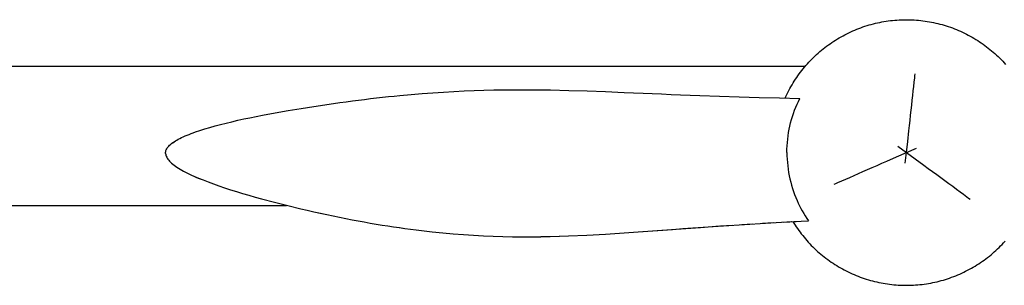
# Model space of a CAD drawing. Header units: millimetres. Extents: x -1529 to 1529, y -292 to 325.
# Tile 17 of 18: x 731 to 1030, y 245 to 325. Entities that reach past the tile are written whole.
import ezdxf

# ---------------------------------------------------------------- set-up
doc = ezdxf.new("R2010")
doc.units = ezdxf.units.MM
doc.layers.add('VISIBLE', color=7, linetype='Continuous')

msp = doc.modelspace()

# ---------------------------------------------------------------- linework, layer by layer
at = {"layer": 'VISIBLE'}
for p, q in [((986.07, 322.86), (986.7, 323.08)), ((986.7, 323.08), (987.32, 323.29)), ((987.32, 323.29), (987.95, 323.49)), ((987.95, 323.49), (988.58, 323.68)), ((988.58, 323.68), (989.22, 323.86)), ((989.22, 323.86), (989.86, 324.03)), ((989.86, 324.03), (990.5, 324.19)), ((990.5, 324.19), (991.14, 324.33)), ((991.14, 324.33), (991.79, 324.47)), ((991.79, 324.47), (992.43, 324.6)), ((992.43, 324.6), (993.08, 324.71)), ((993.08, 324.71), (993.73, 324.82)), ((993.73, 324.82), (994.39, 324.92)), ((994.39, 324.92), (995.04, 325)), ((995.04, 325), (995.7, 325.07)), ((995.7, 325.07), (996.35, 325.14)), ((996.35, 325.14), (997.01, 325.19)), ((997.01, 325.19), (997.67, 325.23)), ((997.67, 325.23), (998.33, 325.26)), ((998.33, 325.26), (998.99, 325.28)), ((998.99, 325.28), (999.65, 325.29)), ((999.65, 325.29), (1000.31, 325.29)), ((1000.31, 325.29), (1000.97, 325.27)), ((1000.97, 325.27), (1001.63, 325.25)), ((1001.63, 325.25), (1002.29, 325.21)), ((1002.29, 325.21), (1002.95, 325.17)), ((1002.95, 325.17), (1003.6, 325.11)), ((1003.6, 325.11), (1004.26, 325.04)), ((1004.26, 325.04), (1004.91, 324.97)), ((1004.91, 324.97), (1005.57, 324.88)), ((1005.57, 324.88), (1006.22, 324.78)), ((1006.22, 324.78), (1006.87, 324.67)), ((1006.87, 324.67), (1007.52, 324.55)), ((1007.52, 324.55), (1008.17, 324.42)), ((1008.17, 324.42), (1008.81, 324.28)), ((1008.81, 324.28), (1009.45, 324.13)), ((1009.45, 324.13), (1010.09, 323.97)), ((1010.09, 323.97), (1010.73, 323.79)), ((1010.73, 323.79), (1011.36, 323.61)), ((1011.36, 323.61), (1012, 323.42)), ((1012, 323.42), (1012.62, 323.21)), ((1012.62, 323.21), (1013.25, 323)), ((1013.25, 323), (1013.87, 322.78)), ((979.51, 319.78), (980.09, 320.11)), ((980.09, 320.11), (980.66, 320.43)), ((980.66, 320.43), (981.25, 320.74)), ((981.25, 320.74), (981.83, 321.04)), ((981.83, 321.04), (982.43, 321.33)), ((982.43, 321.33), (983.02, 321.61)), ((983.02, 321.61), (983.63, 321.88)), ((983.63, 321.88), (984.23, 322.14)), ((984.23, 322.14), (984.84, 322.39)), ((984.84, 322.39), (985.46, 322.63)), ((985.46, 322.63), (986.07, 322.86)), ((1013.87, 322.78), (1014.48, 322.54)), ((1014.48, 322.54), (1015.1, 322.3)), ((1015.1, 322.3), (1015.71, 322.04)), ((1015.71, 322.04), (1016.31, 321.78)), ((1016.31, 321.78), (1016.91, 321.5)), ((1016.91, 321.5), (1017.51, 321.22)), ((1017.51, 321.22), (1018.1, 320.93)), ((1018.1, 320.93), (1018.68, 320.62)), ((1018.68, 320.62), (1019.27, 320.31)), ((1019.27, 320.31), (1019.84, 319.99)), ((1019.84, 319.99), (1020.41, 319.66)), ((975.14, 316.83), (975.67, 317.23)), ((975.67, 317.23), (976.2, 317.62)), ((976.2, 317.62), (976.74, 318)), ((976.74, 318), (977.28, 318.38)), ((977.28, 318.38), (977.83, 318.74)), ((977.83, 318.74), (978.38, 319.1)), ((978.38, 319.1), (978.95, 319.44)), ((978.95, 319.44), (979.51, 319.78)), ((1020.41, 319.66), (1020.98, 319.32)), ((1020.98, 319.32), (1021.54, 318.97)), ((1021.54, 318.97), (1022.09, 318.61)), ((1022.09, 318.61), (1022.64, 318.24)), ((1022.64, 318.24), (1023.18, 317.86)), ((1023.18, 317.86), (1023.71, 317.47)), ((1023.71, 317.47), (1024.24, 317.08)), ((1024.24, 317.08), (1024.76, 316.68)), ((971.66, 313.79), (972.14, 314.25)), ((972.14, 314.25), (972.62, 314.7)), ((972.62, 314.7), (973.11, 315.14)), ((973.11, 315.14), (973.61, 315.58)), ((973.61, 315.58), (974.11, 316)), ((974.11, 316), (974.62, 316.42)), ((974.62, 316.42), (975.14, 316.83)), ((1024.76, 316.68), (1025.28, 316.26)), ((1025.28, 316.26), (1025.79, 315.84)), ((1025.79, 315.84), (1026.29, 315.42)), ((1026.29, 315.42), (1026.79, 314.98)), ((1026.79, 314.98), (1027.27, 314.53)), ((1027.27, 314.53), (1027.75, 314.08)), ((1027.75, 314.08), (1028.23, 313.62)), ((430.55, 311.22), (969.25, 311.22)), ((968.97, 310.89), (969.4, 311.39)), ((969.4, 311.39), (969.84, 311.89)), ((969.84, 311.89), (970.28, 312.38)), ((970.28, 312.38), (970.73, 312.86)), ((970.73, 312.86), (971.19, 313.33)), ((971.19, 313.33), (971.66, 313.79)), ((1028.23, 313.62), (1028.69, 313.15)), ((1028.69, 313.15), (1029.15, 312.68)), ((1029.15, 312.68), (1029.6, 312.2)), ((1029.6, 312.2), (1030.04, 311.71)), ((966.58, 307.74), (966.95, 308.28)), ((966.95, 308.28), (967.34, 308.82)), ((967.34, 308.82), (967.74, 309.34)), ((967.74, 309.34), (968.14, 309.87)), ((968.14, 309.87), (968.55, 310.38)), ((968.55, 310.38), (968.97, 310.89)), ((1002.41, 307.62), (1002.48, 308.23)), ((1002.48, 308.23), (1002.54, 308.83)), ((964.83, 304.94), (965.16, 305.51)), ((965.16, 305.51), (965.5, 306.08)), ((965.5, 306.08), (965.85, 306.64)), ((965.85, 306.64), (966.21, 307.19)), ((966.21, 307.19), (966.58, 307.74)), ((1001.98, 303.67), (1002.13, 305.03)), ((1002.13, 305.03), (1002.27, 306.35)), ((1002.27, 306.35), (1002.41, 307.62)), ((842.57, 301.92), (844.32, 302.1)), ((844.32, 302.1), (846.05, 302.27)), ((846.05, 302.27), (849.46, 302.58)), ((849.46, 302.58), (852.8, 302.86)), ((852.8, 302.86), (856.07, 303.1)), ((856.07, 303.1), (859.29, 303.32)), ((859.29, 303.32), (862.44, 303.5)), ((862.44, 303.5), (865.55, 303.65)), ((865.55, 303.65), (868.6, 303.77)), ((868.6, 303.77), (871.62, 303.87)), ((871.62, 303.87), (874.59, 303.95)), ((874.59, 303.95), (877.52, 304)), ((877.52, 304), (880.42, 304.02)), ((880.42, 304.02), (883.3, 304.03)), ((883.3, 304.03), (886.15, 304.02)), ((886.15, 304.02), (888.97, 303.99)), ((888.97, 303.99), (891.79, 303.95)), ((891.79, 303.95), (897.38, 303.82)), ((897.38, 303.82), (902.96, 303.65)), ((902.96, 303.65), (908.55, 303.44)), ((908.55, 303.44), (914.19, 303.21)), ((914.19, 303.21), (917.03, 303.09)), ((917.03, 303.09), (919.91, 302.97)), ((919.91, 302.97), (922.73, 302.85)), ((922.73, 302.85), (925.57, 302.74)), ((925.57, 302.74), (928.44, 302.62)), ((928.44, 302.62), (931.34, 302.51)), ((931.34, 302.51), (934.25, 302.4)), ((934.25, 302.4), (937.19, 302.29)), ((937.19, 302.29), (943.13, 302.07)), ((943.13, 302.07), (949.14, 301.87)), ((963.06, 301.47), (963.31, 302.01)), ((963.31, 302.01), (963.6, 302.61)), ((963.6, 302.61), (963.89, 303.2)), ((963.89, 303.2), (964.19, 303.79)), ((964.19, 303.79), (964.51, 304.37)), ((964.51, 304.37), (964.83, 304.94)), ((1001.67, 300.82), (1001.83, 302.26)), ((1001.83, 302.26), (1001.98, 303.67)), ((819.92, 298.97), (821.93, 299.28)), ((821.93, 299.28), (823.92, 299.57)), ((823.92, 299.57), (825.89, 299.85)), ((825.89, 299.85), (827.83, 300.13)), ((827.83, 300.13), (829.75, 300.39)), ((829.75, 300.39), (831.64, 300.64)), ((831.64, 300.64), (833.52, 300.88)), ((833.52, 300.88), (835.37, 301.1)), ((835.37, 301.1), (837.2, 301.32)), ((837.2, 301.32), (839.01, 301.53)), ((839.01, 301.53), (840.8, 301.73)), ((840.8, 301.73), (842.57, 301.92)), ((949.14, 301.87), (955.21, 301.69)), ((955.21, 301.69), (961.35, 301.51)), ((961.35, 301.51), (967.53, 301.36)), ((966.32, 298.7), (966.7, 299.6)), ((966.7, 299.6), (967.11, 300.49)), ((967.11, 300.49), (967.53, 301.36)), ((967.53, 301.36), (967.53, 301.36)), ((967.53, 301.36), (967.53, 301.36)), ((1001.34, 297.82), (1001.51, 299.33)), ((1001.51, 299.33), (1001.67, 300.82)), ((802.44, 295.92), (804.36, 296.3)), ((804.36, 296.3), (808.24, 297.02)), ((808.24, 297.02), (812.16, 297.71)), ((812.16, 297.71), (816.06, 298.36)), ((816.06, 298.36), (818, 298.67)), ((818, 298.67), (819.92, 298.97)), ((965.31, 295.9), (965.62, 296.85)), ((965.62, 296.85), (965.96, 297.78)), ((965.96, 297.78), (966.32, 298.7)), ((1001, 294.71), (1001.17, 296.28)), ((1001.17, 296.28), (1001.34, 297.82)), ((789.95, 293.03), (791.6, 293.47)), ((791.6, 293.47), (793.3, 293.9)), ((793.3, 293.9), (795.05, 294.32)), ((795.05, 294.32), (796.85, 294.73)), ((796.85, 294.73), (798.68, 295.14)), ((798.68, 295.14), (800.55, 295.53)), ((800.55, 295.53), (802.44, 295.92)), ((964.52, 293), (964.75, 293.97)), ((964.75, 293.97), (965.02, 294.94)), ((965.02, 294.94), (965.31, 295.9)), ((1000.65, 291.52), (1000.83, 293.12)), ((1000.83, 293.12), (1001, 294.71)), ((780.86, 289.98), (781.44, 290.22)), ((780.87, 289.98), (781.45, 290.23)), ((781.44, 290.22), (782.04, 290.47)), ((781.45, 290.23), (782.05, 290.47)), ((782.04, 290.47), (782.67, 290.71)), ((782.05, 290.47), (782.67, 290.71)), ((782.67, 290.71), (783.32, 290.95)), ((783.31, 290.95), (783.32, 290.95)), ((783.32, 290.95), (783.98, 291.19)), ((783.98, 291.19), (785.37, 291.66)), ((785.37, 291.66), (786.83, 292.13)), ((786.83, 292.13), (788.36, 292.58)), ((788.36, 292.58), (789.95, 293.03)), ((963.97, 290.01), (964.13, 291.01)), ((964.13, 291.01), (964.31, 292.01)), ((964.31, 292.01), (964.52, 293)), ((1000.29, 288.26), (1000.65, 291.52)), ((775.88, 286.89), (776.15, 287.15)), ((775.88, 286.88), (776.14, 287.15)), ((776.14, 287.15), (776.43, 287.42)), ((776.15, 287.15), (776.44, 287.42)), ((776.43, 287.42), (776.76, 287.68)), ((776.44, 287.42), (776.76, 287.68)), ((776.76, 287.68), (777.11, 287.95)), ((776.76, 287.68), (777.11, 287.94)), ((777.11, 287.95), (777.49, 288.21)), ((777.11, 287.94), (777.49, 288.2)), ((777.49, 288.21), (777.9, 288.46)), ((777.49, 288.2), (777.89, 288.46)), ((777.89, 288.46), (778.32, 288.72)), ((777.9, 288.46), (778.33, 288.72)), ((778.32, 288.72), (778.78, 288.97)), ((778.33, 288.72), (778.79, 288.98)), ((778.78, 288.97), (779.27, 289.23)), ((778.79, 288.98), (779.27, 289.23)), ((779.27, 289.23), (779.78, 289.48)), ((779.27, 289.23), (779.78, 289.48)), ((779.78, 289.48), (780.31, 289.73)), ((779.78, 289.48), (780.31, 289.73)), ((780.31, 289.73), (780.87, 289.98)), ((780.31, 289.73), (780.86, 289.98)), ((963.68, 286.98), (963.75, 287.99)), ((963.75, 287.99), (963.84, 289)), ((963.84, 289), (963.97, 290.01)), ((999.94, 284.98), (1000.29, 288.26)), ((774.91, 284.68), (774.92, 284.97)), ((774.91, 284.68), (774.95, 284.39)), ((774.91, 284.68), (774.95, 284.39)), ((774.92, 284.97), (774.96, 285.25)), ((774.92, 284.97), (774.95, 285.25)), ((774.92, 284.97), (774.95, 285.25)), ((774.92, 284.68), (774.92, 284.97)), ((774.92, 284.68), (774.95, 284.39)), ((774.95, 285.25), (775.03, 285.52)), ((774.95, 284.39), (775.02, 284.1)), ((774.95, 284.39), (775.02, 284.1)), ((774.95, 284.39), (775.02, 284.1)), ((774.96, 285.25), (775.03, 285.53)), ((775.02, 284.1), (775.12, 283.81)), ((775.02, 284.1), (775.12, 283.81)), ((775.03, 285.53), (775.14, 285.8)), ((775.03, 285.52), (775.13, 285.8)), ((775.13, 285.8), (775.27, 286.07)), ((775.14, 285.8), (775.28, 286.08)), ((775.27, 286.07), (775.44, 286.35)), ((775.28, 286.08), (775.45, 286.35)), ((775.44, 286.35), (775.64, 286.62)), ((775.45, 286.35), (775.65, 286.62)), ((775.64, 286.62), (775.88, 286.88)), ((775.65, 286.62), (775.88, 286.89)), ((963.62, 284.94), (963.63, 285.96)), ((963.62, 284.94), (963.63, 283.93)), ((963.63, 285.96), (963.68, 286.98)), ((996.91, 283.65), (999.94, 284.98)), ((997.27, 286.93), (999.94, 284.98)), ((999.57, 281.7), (999.94, 284.98)), ((999.94, 284.98), (1002.96, 286.31)), ((999.94, 284.98), (1002.6, 283.03)), ((775.12, 283.81), (775.26, 283.52)), ((775.12, 283.81), (775.26, 283.52)), ((775.26, 283.52), (775.43, 283.22)), ((775.26, 283.52), (775.43, 283.22)), ((775.43, 283.22), (775.63, 282.92)), ((775.43, 283.22), (775.64, 282.93)), ((775.63, 282.92), (775.87, 282.63)), ((775.64, 282.93), (775.87, 282.63)), ((775.87, 282.63), (776.14, 282.33)), ((775.87, 282.63), (776.14, 282.33)), ((776.14, 282.33), (776.43, 282.03)), ((776.14, 282.33), (776.44, 282.03)), ((776.43, 282.03), (776.76, 281.73)), ((776.44, 282.03), (776.77, 281.73)), ((776.76, 281.73), (777.12, 281.43)), ((776.77, 281.73), (777.13, 281.43)), ((777.12, 281.43), (777.51, 281.13)), ((777.13, 281.43), (777.52, 281.13)), ((777.51, 281.13), (777.92, 280.83)), ((777.52, 281.13), (777.93, 280.83)), ((963.63, 283.93), (963.68, 282.91)), ((963.68, 282.91), (963.75, 281.9)), ((963.75, 281.9), (963.85, 280.89)), ((990.97, 281.04), (992.43, 281.68)), ((992.43, 281.68), (993.91, 282.34)), ((993.91, 282.34), (996.91, 283.65)), ((1002.6, 283.03), (1005.23, 281.09)), ((1005.23, 281.09), (1006.54, 280.14)), ((777.92, 280.83), (778.37, 280.53)), ((777.93, 280.83), (778.37, 280.53)), ((778.37, 280.53), (778.84, 280.23)), ((778.37, 280.53), (778.84, 280.23)), ((778.84, 280.23), (779.33, 279.92)), ((778.84, 280.23), (779.34, 279.93)), ((779.33, 279.92), (779.85, 279.62)), ((779.34, 279.93), (779.86, 279.62)), ((779.85, 279.62), (780.4, 279.32)), ((779.86, 279.62), (780.41, 279.32)), ((780.4, 279.32), (780.97, 279.02)), ((780.41, 279.32), (780.98, 279.02)), ((780.97, 279.02), (781.56, 278.71)), ((780.98, 279.02), (781.57, 278.72)), ((781.56, 278.71), (782.18, 278.41)), ((781.57, 278.72), (782.19, 278.41)), ((782.18, 278.41), (782.82, 278.11)), ((782.19, 278.41), (782.83, 278.11)), ((782.82, 278.11), (783.48, 277.81)), ((782.83, 278.11), (783.49, 277.81)), ((963.85, 280.89), (963.98, 279.89)), ((963.98, 279.89), (964.13, 278.89)), ((964.13, 278.89), (964.32, 277.9)), ((984.01, 277.98), (985.34, 278.57)), ((985.34, 278.57), (986.71, 279.17)), ((986.71, 279.17), (988.1, 279.78)), ((988.1, 279.78), (989.53, 280.41)), ((989.53, 280.41), (990.97, 281.04)), ((1006.54, 280.14), (1007.82, 279.19)), ((1007.82, 279.19), (1009.09, 278.26)), ((1009.09, 278.26), (1010.34, 277.34)), ((783.48, 277.81), (784.16, 277.51)), ((783.49, 277.81), (784.17, 277.51)), ((784.16, 277.51), (784.86, 277.21)), ((784.17, 277.51), (784.87, 277.21)), ((784.86, 277.21), (786.32, 276.61)), ((784.87, 277.21), (786.33, 276.61)), ((786.32, 276.61), (787.86, 276.01)), ((786.33, 276.61), (787.86, 276.01)), ((787.86, 276.01), (789.46, 275.42)), ((787.86, 276.01), (789.46, 275.42)), ((789.46, 275.42), (791.12, 274.83)), ((789.46, 275.42), (791.13, 274.83)), ((964.32, 277.9), (964.52, 276.92)), ((964.52, 276.92), (964.76, 275.95)), ((964.76, 275.95), (965.02, 274.99)), ((977.95, 275.32), (978.51, 275.56)), ((978.51, 275.56), (979.07, 275.81)), ((979.07, 275.81), (980.24, 276.33)), ((980.24, 276.33), (981.46, 276.86)), ((981.46, 276.86), (982.71, 277.41)), ((982.71, 277.41), (984.01, 277.98)), ((1010.34, 277.34), (1011.57, 276.44)), ((1011.57, 276.44), (1012.77, 275.55)), ((1012.77, 275.55), (1013.95, 274.69)), ((791.12, 274.83), (792.84, 274.24)), ((791.13, 274.83), (792.85, 274.25)), ((792.84, 274.24), (794.61, 273.67)), ((792.85, 274.25), (794.62, 273.67)), ((794.61, 273.67), (796.43, 273.09)), ((794.62, 273.67), (796.44, 273.1)), ((796.43, 273.09), (798.29, 272.53)), ((796.44, 273.1), (798.3, 272.53)), ((798.29, 272.53), (800.18, 271.97)), ((798.3, 272.53), (800.19, 271.97)), ((965.02, 274.99), (965.31, 274.04)), ((965.31, 274.04), (965.62, 273.1)), ((965.62, 273.1), (965.95, 272.17)), ((965.95, 272.17), (966.31, 271.27)), ((1013.95, 274.69), (1015.09, 273.86)), ((1015.09, 273.86), (1016.19, 273.04)), ((1016.19, 273.04), (1017.26, 272.26)), ((1017.26, 272.26), (1018.29, 271.5)), ((800.18, 271.97), (802.11, 271.42)), ((800.19, 271.97), (802.11, 271.42)), ((802.11, 271.42), (804.06, 270.88)), ((802.11, 271.42), (804.06, 270.88)), ((804.06, 270.88), (808.01, 269.83)), ((804.06, 270.88), (808.02, 269.83)), ((808.01, 269.83), (812, 268.83)), ((808.02, 269.83), (812, 268.83)), ((966.31, 271.27), (966.69, 270.37)), ((966.69, 270.37), (967.05, 269.57)), ((967.05, 269.57), (967.44, 268.77)), ((1018.29, 271.5), (1018.78, 271.14)), ((1018.78, 271.14), (1019.27, 270.78)), ((588.18, 268.91), (811.67, 268.91)), ((812, 268.83), (815.98, 267.87)), ((812, 268.83), (815.98, 267.87)), ((815.98, 267.87), (817.95, 267.41)), ((815.98, 267.87), (817.96, 267.42)), ((817.95, 267.41), (819.91, 266.97)), ((817.96, 267.42), (819.92, 266.97)), ((819.91, 266.97), (821.91, 266.53)), ((819.92, 266.97), (821.92, 266.53)), ((821.91, 266.53), (823.89, 266.1)), ((821.92, 266.53), (823.89, 266.1)), ((967.44, 268.77), (967.84, 267.99)), ((967.84, 267.99), (968.26, 267.21)), ((968.26, 267.21), (968.7, 266.45)), ((968.7, 266.45), (969.16, 265.7)), ((823.89, 266.1), (825.84, 265.69)), ((823.89, 266.1), (825.85, 265.69)), ((825.84, 265.69), (827.77, 265.3)), ((825.85, 265.69), (827.77, 265.3)), ((827.77, 265.3), (829.67, 264.92)), ((827.77, 265.3), (829.68, 264.92)), ((829.67, 264.92), (831.56, 264.55)), ((829.68, 264.92), (831.57, 264.55)), ((831.56, 264.55), (833.42, 264.2)), ((831.57, 264.55), (833.43, 264.2)), ((833.42, 264.2), (835.26, 263.87)), ((833.43, 264.2), (835.27, 263.87)), ((835.26, 263.87), (837.09, 263.54)), ((835.27, 263.87), (837.09, 263.55)), ((837.09, 263.55), (838.89, 263.24)), ((837.09, 263.54), (838.89, 263.24)), ((838.89, 263.24), (840.67, 262.94)), ((838.89, 263.24), (840.68, 262.94)), ((944.39, 262.72), (950.73, 263.14)), ((944.4, 262.72), (950.74, 263.14)), ((949.93, 263.08), (953.21, 263.29)), ((950.73, 263.14), (957.14, 263.53)), ((950.73, 263.14), (950.73, 263.14)), ((950.73, 263.14), (950.74, 263.14)), ((950.74, 263.14), (957.15, 263.53)), ((956.23, 263.48), (959.46, 263.66)), ((957.14, 263.53), (963.61, 263.9)), ((957.14, 263.53), (957.14, 263.53)), ((957.14, 263.53), (957.15, 263.53)), ((957.15, 263.53), (963.62, 263.9)), ((962.58, 263.84), (966.41, 264.04)), ((963.61, 263.9), (965.01, 263.97)), ((963.61, 263.9), (964.96, 263.97)), ((963.61, 263.9), (963.61, 263.9)), ((963.61, 263.9), (963.62, 263.9)), ((963.61, 263.9), (963.62, 263.9)), ((963.62, 263.9), (970.14, 264.23)), ((963.62, 263.9), (964.93, 263.97)), ((963.62, 263.9), (963.62, 263.9)), ((963.62, 263.9), (963.65, 263.9)), ((965.41, 263.99), (965.72, 263.49)), ((965.72, 263.49), (966.07, 262.93)), ((969.16, 265.7), (969.64, 264.95)), ((969.64, 264.95), (970.14, 264.23)), ((970.13, 264.23), (970.14, 264.23)), ((970.13, 264.23), (970.14, 264.23)), ((840.67, 262.94), (842.43, 262.66)), ((840.68, 262.94), (842.44, 262.66)), ((842.43, 262.66), (844.18, 262.4)), ((842.44, 262.66), (844.18, 262.4)), ((844.18, 262.4), (845.9, 262.14)), ((844.18, 262.4), (845.91, 262.14)), ((845.9, 262.14), (847.61, 261.9)), ((845.91, 262.14), (847.62, 261.9)), ((847.61, 261.9), (849.3, 261.67)), ((847.62, 261.9), (849.31, 261.67)), ((849.3, 261.67), (850.98, 261.46)), ((849.31, 261.67), (850.98, 261.46)), ((850.98, 261.46), (852.63, 261.25)), ((850.98, 261.46), (852.64, 261.26)), ((852.63, 261.25), (855.9, 260.88)), ((852.64, 261.26), (855.91, 260.88)), ((855.9, 260.88), (859.12, 260.56)), ((855.91, 260.88), (859.12, 260.56)), ((859.12, 260.56), (862.27, 260.27)), ((859.12, 260.56), (862.28, 260.28)), ((862.27, 260.27), (865.38, 260.03)), ((862.28, 260.28), (865.38, 260.04)), ((902.89, 259.89), (908.5, 260.21)), ((902.9, 259.89), (908.51, 260.21)), ((908.5, 260.21), (914.16, 260.57)), ((908.51, 260.21), (914.17, 260.57)), ((914.16, 260.57), (917.02, 260.77)), ((914.17, 260.57), (917.03, 260.77)), ((917.02, 260.77), (919.9, 260.97)), ((917.03, 260.77), (919.91, 260.97)), ((919.9, 260.97), (922.75, 261.18)), ((919.91, 260.97), (922.88, 261.19)), ((922.75, 261.18), (925.63, 261.38)), ((922.88, 261.19), (925.88, 261.4)), ((925.63, 261.38), (928.53, 261.59)), ((925.88, 261.4), (928.91, 261.62)), ((928.53, 261.59), (931.46, 261.8)), ((928.91, 261.62), (931.96, 261.84)), ((931.46, 261.8), (934.41, 262.02)), ((931.96, 261.84), (935.04, 262.06)), ((934.41, 262.02), (937.38, 262.23)), ((935.04, 262.06), (938.14, 262.28)), ((937.38, 262.23), (943.28, 262.64)), ((938.14, 262.28), (941.26, 262.5)), ((941.25, 262.5), (944.39, 262.72)), ((941.25, 262.5), (941.26, 262.5)), ((941.26, 262.5), (944.4, 262.72)), ((943.43, 262.65), (947.09, 262.89)), ((944.39, 262.71), (944.39, 262.72)), ((944.39, 262.72), (944.4, 262.72)), ((966.07, 262.93), (966.44, 262.38)), ((966.44, 262.38), (966.81, 261.84)), ((966.81, 261.84), (967.2, 261.3)), ((967.2, 261.3), (967.59, 260.77)), ((967.59, 260.77), (967.99, 260.24)), ((967.99, 260.24), (968.4, 259.73)), ((865.38, 260.04), (868.44, 259.84)), ((865.38, 260.03), (868.44, 259.83)), ((868.44, 259.84), (871.46, 259.67)), ((868.44, 259.83), (871.45, 259.67)), ((871.45, 259.67), (874.43, 259.55)), ((871.46, 259.67), (874.43, 259.55)), ((874.43, 259.55), (877.37, 259.46)), ((874.43, 259.55), (877.37, 259.46)), ((877.37, 259.46), (880.28, 259.4)), ((877.37, 259.46), (880.28, 259.4)), ((880.28, 259.4), (883.16, 259.37)), ((880.28, 259.4), (883.17, 259.37)), ((883.16, 259.37), (886.02, 259.37)), ((883.17, 259.37), (886.02, 259.38)), ((886.02, 259.38), (888.86, 259.41)), ((886.02, 259.37), (888.86, 259.4)), ((888.86, 259.4), (891.68, 259.46)), ((888.86, 259.41), (891.69, 259.46)), ((891.68, 259.46), (894.49, 259.53)), ((891.69, 259.46), (894.5, 259.54)), ((894.49, 259.53), (897.29, 259.63)), ((894.5, 259.54), (897.3, 259.64)), ((897.29, 259.63), (902.89, 259.89)), ((897.3, 259.64), (902.9, 259.89)), ((968.4, 259.73), (968.81, 259.21)), ((968.81, 259.21), (969.24, 258.71)), ((969.24, 258.71), (969.67, 258.21)), ((969.67, 258.21), (970.11, 257.72)), ((970.11, 257.72), (970.56, 257.24)), ((970.56, 257.24), (971.02, 256.76)), ((1028.98, 257.06), (1029.43, 257.54)), ((1029.43, 257.54), (1029.88, 258.03)), ((971.02, 256.76), (971.49, 256.3)), ((971.49, 256.3), (971.96, 255.84)), ((971.96, 255.84), (972.44, 255.38)), ((972.44, 255.38), (972.93, 254.94)), ((972.93, 254.94), (973.42, 254.5)), ((973.42, 254.5), (973.92, 254.07)), ((1025.6, 253.92), (1026.1, 254.34)), ((1026.1, 254.34), (1026.6, 254.78)), ((1026.6, 254.78), (1027.09, 255.22)), ((1027.09, 255.22), (1027.58, 255.67)), ((1027.58, 255.67), (1028.05, 256.12)), ((1028.05, 256.12), (1028.52, 256.59)), ((1028.52, 256.59), (1028.98, 257.06)), ((973.92, 254.07), (974.43, 253.65)), ((974.43, 253.65), (974.95, 253.24)), ((974.95, 253.24), (975.47, 252.84)), ((975.47, 252.84), (976, 252.44)), ((976, 252.44), (976.53, 252.06)), ((976.53, 252.06), (977.08, 251.68)), ((977.08, 251.68), (977.62, 251.31)), ((977.62, 251.31), (978.18, 250.95)), ((1021.33, 250.82), (1021.88, 251.18)), ((1021.88, 251.18), (1022.43, 251.54)), ((1022.43, 251.54), (1022.98, 251.92)), ((1022.98, 251.92), (1023.52, 252.3)), ((1023.52, 252.3), (1024.05, 252.69)), ((1024.05, 252.69), (1024.57, 253.09)), ((1024.57, 253.09), (1025.09, 253.5)), ((1025.09, 253.5), (1025.6, 253.92)), ((978.18, 250.95), (978.74, 250.6)), ((978.74, 250.6), (979.3, 250.26)), ((979.3, 250.26), (979.87, 249.93)), ((979.87, 249.93), (980.45, 249.61)), ((980.45, 249.61), (981.03, 249.29)), ((981.03, 249.29), (981.61, 248.99)), ((981.61, 248.99), (982.21, 248.7)), ((982.21, 248.7), (982.8, 248.41)), ((982.8, 248.41), (983.4, 248.14)), ((1016.09, 248.04), (1016.69, 248.31)), ((1016.69, 248.31), (1017.29, 248.59)), ((1017.29, 248.59), (1017.88, 248.88)), ((1017.88, 248.88), (1018.47, 249.18)), ((1018.47, 249.18), (1019.05, 249.49)), ((1019.05, 249.49), (1019.63, 249.81)), ((1019.63, 249.81), (1020.2, 250.14)), ((1020.2, 250.14), (1020.77, 250.47)), ((1020.77, 250.47), (1021.33, 250.82)), ((983.4, 248.14), (984.01, 247.88)), ((984.01, 247.88), (984.61, 247.62)), ((984.61, 247.62), (985.23, 247.38)), ((985.23, 247.38), (985.84, 247.14)), ((985.84, 247.14), (986.47, 246.92)), ((986.47, 246.92), (987.09, 246.7)), ((987.09, 246.7), (987.72, 246.5)), ((987.72, 246.5), (988.35, 246.31)), ((988.35, 246.31), (988.98, 246.12)), ((988.98, 246.12), (989.62, 245.95)), ((989.62, 245.95), (990.26, 245.79)), ((990.26, 245.79), (990.9, 245.64)), ((990.9, 245.64), (991.55, 245.5)), ((991.55, 245.5), (992.19, 245.37)), ((992.19, 245.37), (992.84, 245.25)), ((992.84, 245.25), (993.49, 245.14)), ((1005.98, 245.1), (1006.63, 245.2)), ((1006.63, 245.2), (1007.28, 245.32)), ((1007.28, 245.32), (1007.93, 245.45)), ((1007.93, 245.45), (1008.57, 245.58)), ((1008.57, 245.58), (1009.22, 245.73)), ((1009.22, 245.73), (1009.86, 245.89)), ((1009.86, 245.89), (1010.49, 246.06)), ((1010.49, 246.06), (1011.13, 246.24)), ((1011.13, 246.24), (1011.76, 246.43)), ((1011.76, 246.43), (1012.39, 246.63)), ((1012.39, 246.63), (1013.02, 246.84)), ((1013.02, 246.84), (1013.64, 247.06)), ((1013.64, 247.06), (1014.26, 247.29)), ((1014.26, 247.29), (1014.87, 247.53)), ((1014.87, 247.53), (1015.48, 247.78)), ((1015.48, 247.78), (1016.09, 248.04)), ((993.49, 245.14), (994.14, 245.04)), ((994.14, 245.04), (994.8, 244.95)), ((994.8, 244.95), (995.45, 244.87)), ((995.45, 244.87), (996.11, 244.8)), ((996.11, 244.8), (996.77, 244.75)), ((996.77, 244.75), (997.43, 244.7)), ((997.43, 244.7), (998.08, 244.67)), ((998.08, 244.67), (998.74, 244.65)), ((998.74, 244.65), (999.4, 244.63)), ((999.4, 244.63), (1000.06, 244.63)), ((1000.06, 244.63), (1000.72, 244.64)), ((1000.72, 244.64), (1001.38, 244.66)), ((1001.38, 244.66), (1002.04, 244.69)), ((1002.04, 244.69), (1002.7, 244.73)), ((1002.7, 244.73), (1003.36, 244.78)), ((1003.36, 244.78), (1004.02, 244.85)), ((1004.02, 244.85), (1004.67, 244.92)), ((1004.67, 244.92), (1005.33, 245)), ((1005.33, 245), (1005.98, 245.1))]:
    msp.add_line(p, q, dxfattribs=at)

doc.saveas('drawing.dxf')
